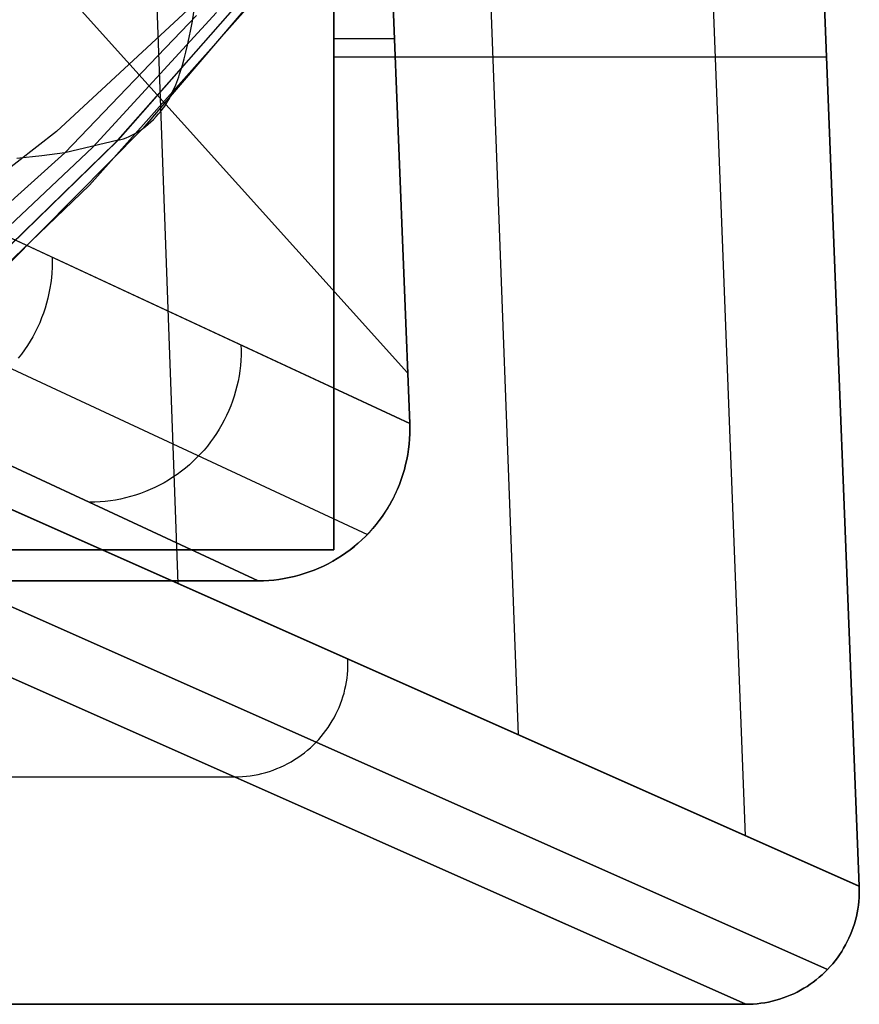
# Model space of a CAD drawing. Header units: millimetres. Extents: x -273 to 273, y -240 to 302.
# Tile 195 of 256: x 248 to 259, y -240 to -227. Entities that reach past the tile are written whole.
import ezdxf

# ---------------------------------------------------------------- set-up
doc = ezdxf.new("R2010")
doc.units = ezdxf.units.MM
doc.header["$MEASUREMENT"] = 0
doc.layers.add('IGES level 1', color=7, linetype='Continuous', true_color=0x3e413d)
doc.layers.add('IGES level 2', color=7, linetype='Continuous', true_color=0x008000)

msp = doc.modelspace()

# ---------------------------------------------------------------- linework, layer by layer
at = {"layer": 'IGES level 1'}
for p, q in [((250.444, -234.737, 286.645), (249.05, -195.996, 286.103)), ((254.941, -236.735, 143.323), (253.768, -205.639, 143.109)), ((257.939, -238.067, 47.774), (256.93, -212.073, 47.716)), ((258.515, -215.291), (259.439, -238.732)), ((259.439, -238.732), (258.515, -215.291)), ((239.335, -216.268, 430.997), (253.476, -231.953, 6)), ((252.5, -221.291), (252.5, -234.291)), ((252.5, -234.291, 6), (252.5, -221.291, 6)), ((252.5, -221.291, 3), (252.5, -234.291, 3)), ((252.5, -234.291, 6), (252.5, -221.291, 6)), ((252.5, -221.291), (252.5, -234.291)), ((253.098, -222.323, 6), (253.503, -232.623, 6)), ((253.503, -232.623, 6), (253.098, -222.323, 6)), ((253.503, -232.623, 6), (239.675, -226.204, 431.206)), ((239.675, -226.204, 431.206), (253.503, -232.623, 6)), ((253.303, -227.547, 6), (252.5, -227.547, 6)), ((239.118, -227.66, 431.179), (252.946, -234.087, 6)), ((252.5, -227.782), (259.007, -227.782)), ((252.5, -227.791), (252.5, -227.791, 6)), ((251.504, -234.7, 6), (237.681, -228.275, 431.054)), ((237.681, -228.275, 431.054), (251.504, -234.7, 6)), ((248.78, -230.427, 151.461), (248.781, -230.496, 151.462)), ((248.78, -230.564, 151.463), (248.777, -230.633, 151.464)), ((248.781, -230.496, 151.462), (248.78, -230.564, 151.463)), ((248.771, -230.701, 151.465), (248.763, -230.769, 151.465)), ((248.777, -230.633, 151.464), (248.771, -230.701, 151.465)), ((248.753, -230.836, 151.466), (248.74, -230.904, 151.467)), ((248.763, -230.769, 151.465), (248.753, -230.836, 151.466)), ((248.74, -230.904, 151.467), (248.726, -230.97, 151.467)), ((248.708, -231.037, 151.468), (248.689, -231.102, 151.468)), ((248.726, -230.97, 151.467), (248.708, -231.037, 151.468)), ((248.667, -231.167, 151.468), (248.643, -231.231, 151.469)), ((248.689, -231.102, 151.468), (248.667, -231.167, 151.468)), ((248.589, -231.357, 151.469), (248.559, -231.418, 151.469)), ((248.617, -231.294, 151.469), (248.589, -231.357, 151.469)), ((248.643, -231.231, 151.469), (248.617, -231.294, 151.469)), ((248.527, -231.478, 151.468), (248.492, -231.537, 151.468)), ((248.559, -231.418, 151.469), (248.527, -231.478, 151.468)), ((248.456, -231.595, 151.468), (248.417, -231.652, 151.468)), ((248.492, -231.537, 151.468), (248.456, -231.595, 151.468)), ((251.275, -231.587, 74.645), (251.277, -231.655, 74.646)), ((248.377, -231.707, 151.467), (248.335, -231.761, 151.467)), ((248.417, -231.652, 151.468), (248.377, -231.707, 151.467)), ((251.276, -231.724, 74.647), (251.273, -231.792, 74.648)), ((251.277, -231.655, 74.646), (251.276, -231.724, 74.647)), ((251.267, -231.86, 74.649), (251.259, -231.928, 74.65)), ((251.273, -231.792, 74.648), (251.267, -231.86, 74.649)), ((251.249, -231.996, 74.651), (251.236, -232.063, 74.651)), ((251.259, -231.928, 74.65), (251.249, -231.996, 74.651)), ((251.221, -232.13, 74.652), (251.204, -232.196, 74.652)), ((251.236, -232.063, 74.651), (251.221, -232.13, 74.652)), ((251.185, -232.262, 74.652), (251.163, -232.327, 74.653)), ((251.204, -232.196, 74.652), (251.185, -232.262, 74.652)), ((251.139, -232.391, 74.653), (251.113, -232.454, 74.653)), ((251.163, -232.327, 74.653), (251.139, -232.391, 74.653)), ((251.085, -232.517, 74.653), (251.055, -232.578, 74.653)), ((251.113, -232.454, 74.653), (251.085, -232.517, 74.653)), ((251.023, -232.638, 74.653), (250.988, -232.698, 74.653)), ((251.055, -232.578, 74.653), (251.023, -232.638, 74.653)), ((253.503, -232.623, 6), (253.504, -232.691, 6)), ((253.504, -232.691, 6), (253.503, -232.623, 6)), ((259.439, -238.732), (245.936, -232.735, 430.319)), ((245.936, -232.735, 430.319), (259.439, -238.732)), ((259.439, -238.734, 0), (245.936, -232.736, 430.319)), ((250.952, -232.756, 74.652), (250.913, -232.812, 74.652)), ((250.988, -232.698, 74.653), (250.952, -232.756, 74.652)), ((253.503, -232.76, 6), (253.5, -232.828, 6)), ((253.5, -232.828, 6), (253.503, -232.76, 6)), ((253.504, -232.691, 6), (253.503, -232.76, 6)), ((253.503, -232.76, 6), (253.504, -232.691, 6)), ((250.873, -232.868, 74.652), (250.831, -232.921, 74.651)), ((250.913, -232.812, 74.652), (250.873, -232.868, 74.652)), ((253.495, -232.896, 6), (253.487, -232.964, 6)), ((253.487, -232.964, 6), (253.495, -232.896, 6)), ((253.5, -232.828, 6), (253.495, -232.896, 6)), ((253.495, -232.896, 6), (253.5, -232.828, 6)), ((250.741, -233.025, 74.65), (250.694, -233.074, 74.649)), ((250.787, -232.974, 74.65), (250.741, -233.025, 74.65)), ((250.831, -232.921, 74.651), (250.787, -232.974, 74.65)), ((253.477, -233.032, 6), (253.464, -233.099, 6)), ((253.464, -233.099, 6), (253.477, -233.032, 6)), ((253.487, -232.964, 6), (253.477, -233.032, 6)), ((253.477, -233.032, 6), (253.487, -232.964, 6)), ((250.594, -233.168, 74.647), (250.542, -233.212, 74.646)), ((250.645, -233.122, 74.648), (250.594, -233.168, 74.647)), ((250.694, -233.074, 74.649), (250.645, -233.122, 74.648)), ((253.449, -233.166, 6), (253.432, -233.233, 6)), ((253.432, -233.233, 6), (253.449, -233.166, 6)), ((253.464, -233.099, 6), (253.449, -233.166, 6)), ((253.449, -233.166, 6), (253.464, -233.099, 6)), ((250.433, -233.295, 74.644), (250.376, -233.334, 74.642)), ((250.488, -233.254, 74.645), (250.433, -233.295, 74.644)), ((250.542, -233.212, 74.646), (250.488, -233.254, 74.645)), ((253.413, -233.298, 6), (253.391, -233.363, 6)), ((253.391, -233.363, 6), (253.413, -233.298, 6)), ((253.432, -233.233, 6), (253.413, -233.298, 6)), ((253.413, -233.298, 6), (253.432, -233.233, 6)), ((250.199, -233.437, 74.638), (250.138, -233.468, 74.637)), ((250.26, -233.405, 74.64), (250.199, -233.437, 74.638)), ((250.319, -233.37, 74.641), (250.26, -233.405, 74.64)), ((250.376, -233.334, 74.642), (250.319, -233.37, 74.641)), ((253.367, -233.428, 6), (253.341, -233.491, 6)), ((253.342, -233.491, 6), (253.368, -233.428, 6)), ((253.391, -233.363, 6), (253.367, -233.428, 6)), ((253.368, -233.428, 6), (253.391, -233.363, 6)), ((249.949, -233.547, 74.632), (249.884, -233.569, 74.63)), ((250.013, -233.523, 74.633), (249.949, -233.547, 74.632)), ((250.076, -233.496, 74.635), (250.013, -233.523, 74.633)), ((250.138, -233.468, 74.637), (250.076, -233.496, 74.635)), ((253.313, -233.553, 6), (253.283, -233.615, 6)), ((253.283, -233.615, 6), (253.314, -233.553, 6)), ((253.341, -233.491, 6), (253.313, -233.553, 6)), ((253.314, -233.553, 6), (253.342, -233.491, 6)), ((249.346, -233.662, 74.614), (249.278, -233.663, 74.612)), ((249.415, -233.658, 74.616), (249.346, -233.662, 74.614)), ((249.483, -233.653, 74.618), (249.415, -233.658, 74.616)), ((249.551, -233.644, 74.62), (249.483, -233.653, 74.618)), ((249.618, -233.634, 74.622), (249.551, -233.644, 74.62)), ((249.685, -233.621, 74.624), (249.618, -233.634, 74.622)), ((249.752, -233.606, 74.626), (249.685, -233.621, 74.624)), ((249.818, -233.588, 74.628), (249.752, -233.606, 74.626)), ((249.884, -233.569, 74.63), (249.818, -233.588, 74.628)), ((253.251, -233.675, 6), (253.216, -233.734, 6)), ((253.217, -233.735, 6), (253.251, -233.675, 6)), ((253.283, -233.615, 6), (253.251, -233.675, 6)), ((253.251, -233.675, 6), (253.283, -233.615, 6)), ((253.18, -233.792, 6), (253.142, -233.849, 6)), ((253.142, -233.849, 6), (253.18, -233.793, 6)), ((253.216, -233.734, 6), (253.18, -233.792, 6)), ((253.18, -233.793, 6), (253.217, -233.735, 6)), ((259.021, -239.831, 0), (245.513, -233.831, 430.321)), ((245.513, -233.831, 430.321), (259.021, -239.831)), ((253.101, -233.905, 6), (253.059, -233.959, 6)), ((253.059, -233.959, 6), (253.101, -233.905, 6)), ((253.142, -233.849, 6), (253.101, -233.905, 6)), ((253.101, -233.905, 6), (253.142, -233.849, 6)), ((252.969, -234.062, 6), (252.922, -234.111, 6)), ((252.922, -234.112, 6), (252.97, -234.062, 6)), ((253.015, -234.011, 6), (252.969, -234.062, 6)), ((252.97, -234.062, 6), (253.015, -234.011, 6)), ((253.059, -233.959, 6), (253.015, -234.011, 6)), ((253.015, -234.011, 6), (253.059, -233.959, 6)), ((252.822, -234.205, 6), (252.77, -234.249, 6)), ((252.77, -234.25, 6), (252.822, -234.205, 6)), ((252.873, -234.159, 6), (252.822, -234.205, 6)), ((252.822, -234.205, 6), (252.873, -234.159, 6)), ((252.922, -234.111, 6), (252.873, -234.159, 6)), ((252.873, -234.159, 6), (252.922, -234.112, 6)), ((252.5, -234.291), (241.5, -234.291)), ((241.5, -234.291, 6), (252.5, -234.291, 6)), ((252.5, -234.291, 3), (241.5, -234.291, 3)), ((241.5, -234.291, 6), (252.5, -234.291, 6)), ((252.5, -234.291), (241.5, -234.291)), ((244.438, -234.287, 430.294), (257.94, -240.291)), ((257.94, -240.291), (244.438, -234.287, 430.294)), ((252.5, -234.291), (252.5, -234.291, 6)), ((252.5, -234.291, 6), (252.5, -234.291)), ((252.661, -234.332, 6), (252.604, -234.371, 6)), ((252.604, -234.371, 6), (252.661, -234.333, 6)), ((252.716, -234.292, 6), (252.661, -234.332, 6)), ((252.661, -234.333, 6), (252.716, -234.292, 6)), ((252.77, -234.249, 6), (252.716, -234.292, 6)), ((252.716, -234.292, 6), (252.77, -234.25, 6)), ((252.427, -234.475, 6), (252.366, -234.506, 6)), ((252.366, -234.506, 6), (252.427, -234.475, 6)), ((252.487, -234.442, 6), (252.427, -234.475, 6)), ((252.427, -234.475, 6), (252.487, -234.443, 6)), ((252.546, -234.408, 6), (252.487, -234.442, 6)), ((252.487, -234.443, 6), (252.546, -234.408, 6)), ((252.604, -234.371, 6), (252.546, -234.408, 6)), ((252.546, -234.408, 6), (252.604, -234.371, 6)), ((252.111, -234.606, 6), (252.045, -234.626, 6)), ((252.045, -234.626, 6), (252.111, -234.606, 6)), ((252.176, -234.584, 6), (252.111, -234.606, 6)), ((252.111, -234.606, 6), (252.176, -234.584, 6)), ((252.24, -234.56, 6), (252.176, -234.584, 6)), ((252.176, -234.584, 6), (252.24, -234.56, 6)), ((252.303, -234.534, 6), (252.24, -234.56, 6)), ((252.24, -234.56, 6), (252.303, -234.534, 6)), ((252.366, -234.506, 6), (252.303, -234.534, 6)), ((252.303, -234.534, 6), (252.366, -234.506, 6)), ((251.504, -234.7, 6), (241.507, -234.7, 6)), ((241.507, -234.7, 6), (251.504, -234.7, 6)), ((251.573, -234.699, 6), (251.504, -234.7, 6)), ((251.504, -234.7, 6), (251.573, -234.699, 6)), ((251.641, -234.696, 6), (251.573, -234.699, 6)), ((251.573, -234.699, 6), (251.641, -234.696, 6)), ((251.709, -234.69, 6), (251.641, -234.696, 6)), ((251.641, -234.696, 6), (251.709, -234.69, 6)), ((251.777, -234.682, 6), (251.709, -234.69, 6)), ((251.709, -234.69, 6), (251.777, -234.682, 6)), ((251.845, -234.671, 6), (251.777, -234.682, 6)), ((251.777, -234.682, 6), (251.845, -234.671, 6)), ((251.912, -234.658, 6), (251.845, -234.671, 6)), ((251.845, -234.671, 6), (251.912, -234.658, 6)), ((251.979, -234.643, 6), (251.912, -234.658, 6)), ((251.912, -234.658, 6), (251.979, -234.643, 6)), ((252.045, -234.626, 6), (251.979, -234.643, 6)), ((251.979, -234.643, 6), (252.045, -234.626, 6)), ((252.688, -235.784, 215.158), (252.687, -235.734, 215.157)), ((252.681, -235.935, 215.16), (252.685, -235.884, 215.159)), ((252.685, -235.884, 215.159), (252.688, -235.834, 215.158)), ((252.688, -235.834, 215.158), (252.688, -235.784, 215.158)), ((252.659, -236.084, 215.161), (252.668, -236.034, 215.161)), ((252.668, -236.034, 215.161), (252.675, -235.985, 215.16)), ((252.675, -235.985, 215.16), (252.681, -235.935, 215.16)), ((252.636, -236.182, 215.162), (252.648, -236.133, 215.161)), ((252.648, -236.133, 215.161), (252.659, -236.084, 215.161)), ((252.589, -236.325, 215.162), (252.606, -236.278, 215.162)), ((252.606, -236.278, 215.162), (252.622, -236.23, 215.162)), ((252.622, -236.23, 215.162), (252.636, -236.182, 215.162)), ((252.528, -236.463, 215.162), (252.55, -236.418, 215.162)), ((252.55, -236.418, 215.162), (252.57, -236.372, 215.162)), ((252.57, -236.372, 215.162), (252.589, -236.325, 215.162)), ((252.454, -236.594, 215.162), (252.48, -236.551, 215.162)), ((252.48, -236.551, 215.162), (252.505, -236.508, 215.162)), ((252.505, -236.508, 215.162), (252.528, -236.463, 215.162)), ((252.366, -236.717, 215.161), (252.397, -236.677, 215.161)), ((252.397, -236.677, 215.161), (252.426, -236.636, 215.161)), ((252.426, -236.636, 215.161), (252.454, -236.594, 215.162)), ((252.267, -236.831, 215.159), (252.302, -236.794, 215.16)), ((252.302, -236.794, 215.16), (252.335, -236.756, 215.16)), ((252.335, -236.756, 215.16), (252.366, -236.717, 215.161)), ((252.112, -236.971, 215.156), (252.153, -236.938, 215.157)), ((252.153, -236.938, 215.157), (252.192, -236.904, 215.158)), ((252.192, -236.904, 215.158), (252.23, -236.868, 215.158)), ((252.23, -236.868, 215.158), (252.267, -236.831, 215.159)), ((251.938, -237.088, 215.152), (251.983, -237.061, 215.153)), ((251.983, -237.061, 215.153), (252.027, -237.033, 215.154)), ((252.027, -237.033, 215.154), (252.07, -237.002, 215.155)), ((252.07, -237.002, 215.155), (252.112, -236.971, 215.156)), ((251.652, -237.216, 215.145), (251.702, -237.199, 215.146)), ((251.702, -237.199, 215.146), (251.75, -237.18, 215.148)), ((251.75, -237.18, 215.148), (251.799, -237.159, 215.149)), ((251.799, -237.159, 215.149), (251.846, -237.137, 215.15)), ((251.846, -237.137, 215.15), (251.893, -237.113, 215.151)), ((251.893, -237.113, 215.151), (251.938, -237.088, 215.152)), ((216.238, -237.289, 215.147), (251.189, -237.289, 215.147)), ((251.189, -237.289, 215.132), (251.241, -237.288, 215.133)), ((251.241, -237.288, 215.133), (251.294, -237.285, 215.135)), ((251.294, -237.285, 215.135), (251.346, -237.281, 215.136)), ((251.346, -237.281, 215.136), (251.398, -237.274, 215.138)), ((251.398, -237.274, 215.138), (251.449, -237.266, 215.139)), ((251.449, -237.266, 215.139), (251.501, -237.256, 215.141)), ((251.501, -237.256, 215.141), (251.552, -237.244, 215.142)), ((251.552, -237.244, 215.142), (251.602, -237.231, 215.144)), ((251.602, -237.231, 215.144), (251.652, -237.216, 215.145)), ((259.439, -238.732), (259.44, -238.783, 0)), ((259.44, -238.783), (259.439, -238.732)), ((259.437, -238.883, 0), (259.433, -238.933, 0)), ((259.433, -238.933), (259.437, -238.883)), ((259.439, -238.833, 0), (259.437, -238.883, 0)), ((259.437, -238.883), (259.439, -238.833)), ((259.44, -238.783, 0), (259.439, -238.833, 0)), ((259.439, -238.833), (259.44, -238.783)), ((259.427, -238.983, 0), (259.42, -239.033, 0)), ((259.42, -239.033), (259.427, -238.983)), ((259.433, -238.933, 0), (259.427, -238.983, 0)), ((259.427, -238.983), (259.433, -238.933)), ((257.941, -240.291, 0), (255.102, -239.029, 90.436)), ((259.401, -239.132, 0), (259.388, -239.181, 0)), ((259.388, -239.181), (259.401, -239.132)), ((259.411, -239.083, 0), (259.401, -239.132, 0)), ((259.401, -239.132), (259.411, -239.083)), ((259.42, -239.033, 0), (259.411, -239.083, 0)), ((259.411, -239.083), (259.42, -239.033)), ((259.359, -239.277, 0), (259.342, -239.324, 0)), ((259.342, -239.324), (259.359, -239.277)), ((259.374, -239.229, 0), (259.359, -239.277, 0)), ((259.359, -239.277), (259.375, -239.229)), ((259.388, -239.181, 0), (259.374, -239.229, 0)), ((259.375, -239.229), (259.388, -239.181)), ((259.323, -239.371, 0), (259.303, -239.417, 0)), ((259.303, -239.417), (259.323, -239.371)), ((259.342, -239.324, 0), (259.323, -239.371, 0)), ((259.323, -239.371), (259.342, -239.324)), ((259.258, -239.507, 0), (259.233, -239.551, 0)), ((259.233, -239.551), (259.258, -239.507)), ((259.281, -239.462, 0), (259.258, -239.507, 0)), ((259.258, -239.507), (259.281, -239.462)), ((259.303, -239.417, 0), (259.281, -239.462, 0)), ((259.281, -239.462), (259.303, -239.417)), ((259.179, -239.636, 0), (259.15, -239.677, 0)), ((259.151, -239.677), (259.18, -239.636)), ((259.207, -239.594, 0), (259.179, -239.636, 0)), ((259.18, -239.636), (259.207, -239.594)), ((259.233, -239.551, 0), (259.207, -239.594, 0)), ((259.207, -239.594), (259.233, -239.551)), ((259.055, -239.794, 0), (259.021, -239.831, 0)), ((259.021, -239.831), (259.055, -239.794)), ((259.088, -239.756, 0), (259.055, -239.794, 0)), ((259.055, -239.794), (259.088, -239.756)), ((259.12, -239.717, 0), (259.088, -239.756, 0)), ((259.088, -239.756), (259.12, -239.717)), ((259.15, -239.677, 0), (259.12, -239.717, 0)), ((259.12, -239.717), (259.151, -239.677)), ((258.911, -239.934, 0), (258.872, -239.966, 0)), ((258.872, -239.966), (258.911, -239.934)), ((258.949, -239.901, 0), (258.911, -239.934, 0)), ((258.911, -239.934), (258.949, -239.901)), ((258.986, -239.866, 0), (258.949, -239.901, 0)), ((258.949, -239.901), (258.986, -239.866)), ((259.021, -239.831), (258.986, -239.866, 0)), ((258.986, -239.866), (259.021, -239.831)), ((258.75, -240.054, 0), (258.707, -240.08, 0)), ((258.707, -240.08), (258.75, -240.054)), ((258.791, -240.026, 0), (258.75, -240.054, 0)), ((258.75, -240.054), (258.791, -240.026)), ((258.832, -239.997, 0), (258.791, -240.026, 0)), ((258.791, -240.026), (258.832, -239.997)), ((258.872, -239.966, 0), (258.832, -239.997, 0)), ((258.832, -239.997), (258.872, -239.966)), ((258.481, -240.19, 0), (258.434, -240.207, 0)), ((258.434, -240.207), (258.481, -240.19)), ((258.527, -240.171, 0), (258.481, -240.19, 0)), ((258.481, -240.19), (258.527, -240.171)), ((258.573, -240.151, 0), (258.527, -240.171, 0)), ((258.527, -240.171), (258.573, -240.151)), ((258.619, -240.129, 0), (258.573, -240.151, 0)), ((258.573, -240.151), (258.619, -240.129)), ((258.663, -240.105, 0), (258.619, -240.129, 0)), ((258.619, -240.129), (258.663, -240.105)), ((258.707, -240.08, 0), (258.663, -240.105, 0)), ((258.663, -240.105), (258.707, -240.08)), ((257.94, -240.291), (234.5, -240.291)), ((234.5, -240.291), (257.94, -240.291)), ((257.99, -240.29, 0), (257.94, -240.291)), ((257.94, -240.291), (257.99, -240.29)), ((258.04, -240.288, 0), (257.99, -240.29, 0)), ((257.99, -240.29), (258.04, -240.288)), ((258.09, -240.283, 0), (258.04, -240.288, 0)), ((258.04, -240.288), (258.09, -240.283)), ((258.14, -240.278, 0), (258.09, -240.283, 0)), ((258.09, -240.283), (258.14, -240.278)), ((258.19, -240.27, 0), (258.14, -240.278, 0)), ((258.14, -240.278), (258.19, -240.27)), ((258.24, -240.261, 0), (258.19, -240.27, 0)), ((258.19, -240.27), (258.24, -240.261)), ((258.289, -240.25, 0), (258.24, -240.261, 0)), ((258.24, -240.261), (258.289, -240.25)), ((258.337, -240.237, 0), (258.289, -240.25, 0)), ((258.289, -240.25), (258.337, -240.237)), ((258.386, -240.223, 0), (258.337, -240.237, 0)), ((258.337, -240.237), (258.386, -240.223)), ((258.434, -240.207, 0), (258.386, -240.223, 0)), ((258.386, -240.223), (258.434, -240.207))]:
    msp.add_line(p, q, dxfattribs=at)
at = {"layer": 'IGES level 2', "color": 31, "true_color": 0xfabe47}
for p, q in [((252.186, -225.663, 572.277), (248.839, -228.771, 536.665)), ((251.741, -226.707, 572.197), (249.275, -229.476, 546.114)), ((249.275, -229.476, 546.114), (251.741, -226.707, 572.197)), ((251.479, -226.976, 572.271), (249.979, -228.729, 556.822)), ((250.953, -227.197, 573.329), (249.321, -228.977, 557.868)), ((251.199, -227.13, 572.622), (249.615, -228.921, 556.945)), ((249.652, -228.882, 557.314), (251.199, -227.13, 572.622)), ((250.633, -227.312, 555.947), (250.652, -227.195, 555.918)), ((250.686, -227.237, 574.199), (248.949, -229.049, 558.514)), ((248.949, -229.049, 558.514), (250.686, -227.237, 574.199)), ((250.613, -227.423, 555.976), (250.633, -227.312, 555.947)), ((250.592, -227.528, 556.005), (250.613, -227.423, 555.976)), ((250.571, -227.628, 556.035), (250.592, -227.528, 556.005)), ((250.549, -227.722, 556.065), (250.571, -227.628, 556.035)), ((250.502, -227.895, 556.127), (250.526, -227.811, 556.095)), ((250.526, -227.811, 556.095), (250.549, -227.722, 556.065)), ((250.465, -228.012, 556.175), (250.478, -227.974, 556.159)), ((250.478, -227.974, 556.159), (250.502, -227.895, 556.127)), ((250.427, -228.119, 556.225), (250.44, -228.085, 556.208)), ((250.44, -228.085, 556.208), (250.453, -228.049, 556.192)), ((250.453, -228.049, 556.192), (250.465, -228.012, 556.175)), ((250.372, -228.247, 556.295), (250.386, -228.217, 556.277)), ((250.386, -228.217, 556.277), (250.4, -228.185, 556.26)), ((250.4, -228.185, 556.26), (250.413, -228.153, 556.242)), ((250.413, -228.153, 556.242), (250.427, -228.119, 556.225)), ((250.3, -228.384, 556.389), (250.315, -228.359, 556.369)), ((250.315, -228.359, 556.369), (250.33, -228.332, 556.35)), ((250.33, -228.332, 556.35), (250.344, -228.305, 556.332)), ((250.344, -228.305, 556.332), (250.358, -228.276, 556.313)), ((250.358, -228.276, 556.313), (250.372, -228.247, 556.295)), ((250.187, -228.536, 556.535), (250.221, -228.497, 556.491)), ((250.221, -228.497, 556.491), (250.254, -228.456, 556.448)), ((250.254, -228.456, 556.448), (250.27, -228.433, 556.428)), ((250.27, -228.433, 556.428), (250.285, -228.409, 556.408)), ((250.285, -228.409, 556.408), (250.3, -228.384, 556.389)), ((250.084, -228.642, 556.674), (250.119, -228.609, 556.627)), ((250.119, -228.609, 556.627), (250.153, -228.573, 556.58)), ((250.153, -228.573, 556.58), (250.187, -228.536, 556.535)), ((249.979, -228.729, 556.822), (248.19, -230.532, 537.756)), ((249.906, -228.779, 556.928), (249.942, -228.756, 556.875)), ((249.942, -228.756, 556.875), (249.978, -228.731, 556.823)), ((249.978, -228.731, 556.823), (250.013, -228.703, 556.773)), ((250.013, -228.703, 556.773), (250.049, -228.674, 556.723)), ((250.049, -228.674, 556.723), (250.084, -228.642, 556.674)), ((248.839, -228.771, 536.665), (247.164, -230.074, 516.145)), ((247.827, -230.664, 538.251), (249.652, -228.882, 557.314)), ((249.652, -228.882, 557.314), (248.949, -229.049, 558.514)), ((249.652, -228.882, 557.314), (249.688, -228.874, 557.257)), ((249.688, -228.874, 557.257), (249.724, -228.864, 557.201)), ((249.724, -228.864, 557.201), (249.761, -228.851, 557.145)), ((249.761, -228.851, 557.145), (249.797, -228.836, 557.09)), ((249.797, -228.836, 557.09), (249.833, -228.819, 557.035)), ((249.833, -228.819, 557.035), (249.87, -228.8, 556.981)), ((249.87, -228.8, 556.981), (249.906, -228.779, 556.928)), ((249.321, -228.977, 557.868), (247.441, -230.744, 538.761)), ((249.615, -228.921, 556.945), (247.75, -230.734, 537.401)), ((248.949, -229.049, 558.514), (246.996, -230.809, 539.332)), ((246.996, -230.809, 539.332), (248.949, -229.049, 558.514)), ((248.644, -229.091, 559.044), (248.314, -229.124, 559.599)), ((248.949, -229.049, 558.514), (248.644, -229.091, 559.044)), ((249.275, -229.476, 546.114), (247.892, -230.802, 530.521)), ((247.892, -230.802, 530.521), (249.275, -229.476, 546.114))]:
    msp.add_line(p, q, dxfattribs=at)

doc.saveas('drawing.dxf')
